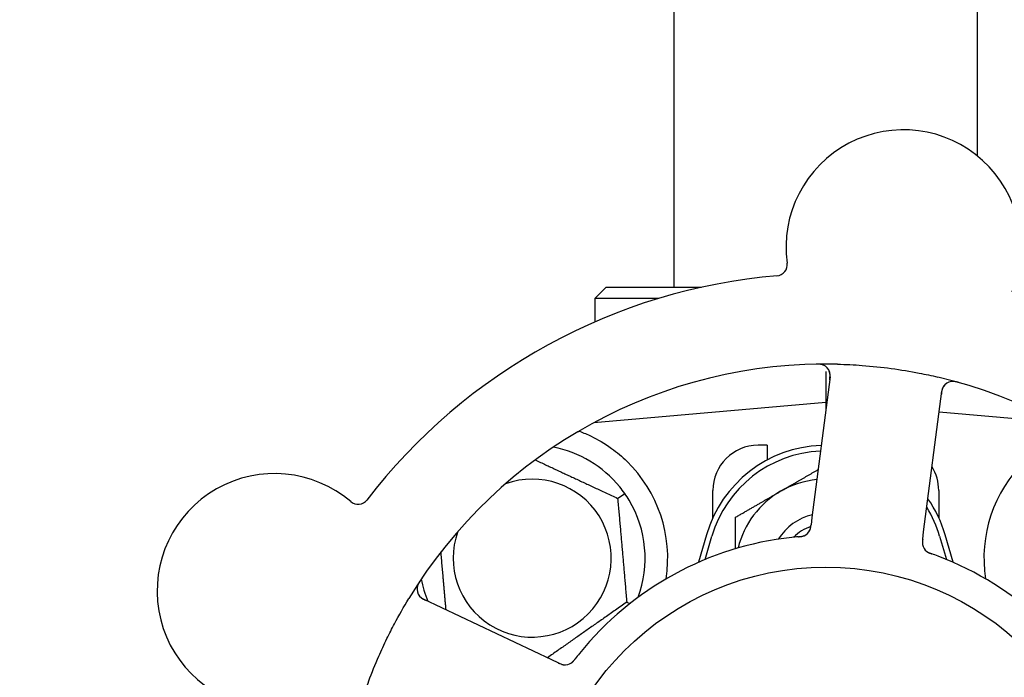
# Model space of a CAD drawing. Header units: inches. Extents: x 18 to 846, y -44 to 561.
# Tile 79 of 256: x 115.67 to 118.39, y 169.68 to 171.5. Entities that reach past the tile are written whole.
import ezdxf

# ---------------------------------------------------------------- set-up
doc = ezdxf.new("R2010")
doc.units = ezdxf.units.IN
doc.header["$LTSCALE"] = 24
doc.header["$MEASUREMENT"] = 0
doc.layers.add('Dimension (ANSI)', color=7, linetype='Continuous', lineweight=25)
doc.layers.add('Visible (ANSI)', color=7, linetype='Continuous', lineweight=30)
doc.styles.add('Note Text (ANSI)', font='tahoma.ttf')
doc.dimstyles.new('SB Fraction-16 (ANSI)', dxfattribs={"dimscale": 24, "dimtxt": 0.125, "dimasz": 0.098425, "dimexe": 0.125, "dimexo": 0.0625, "dimgap": 0.031496, "dimtad": 0, "dimtih": 1, "dimtoh": 1, "dimdec": 4, "dimrnd": 1e-08, "dimzin": 0, "dimdsep": 46, "dimlunit": 5, "dimtxsty": 'Note Text (ANSI)', "dimcen": 0.09, "dimdle": 0.393701, "dimclrd": 256, "dimclre": 256, "dimclrt": 256, "dimadec": 0, "dimazin": 3, "dimtfac": 0.96, "dimtofl": 0, "dimtmove": 0, "dimatfit": 3, "dimfxl": 1, "dimfrac": 2, "dimtolj": 1, "dimtzin": 12, "dimlwd": -1, "dimlwe": -1, "dimarcsym": 0})

# ---------------------------------------------------------------- blocks, each defined once
blk = doc.blocks.new('*D15')
at = {"layer": 'Defpoints', "color": 0, "transparency": 16777216}
for p in [(120.7887, 378.5815), (45.556, 94.8698), (90.6637, 94.8698)]:
    blk.add_point(p, dxfattribs=at)
at = {"layer": 'Dimension (ANSI)', "transparency": 16777216}
for p, q in [((119.2887, 378.5815), (42.556, 378.5815)), ((45.556, 376.2193), (45.556, 240.3754)), ((45.556, 97.232), (45.556, 235.0759)), ((89.1637, 94.8698), (42.556, 94.8698))]:
    blk.add_line(p, q, dxfattribs=at)
for points in [[(45.1623, 376.2193), (45.9497, 376.2193), (45.556, 378.5815)], [(45.1623, 97.232), (45.9497, 97.232), (45.556, 94.8698)]]:
    blk.add_solid(points, dxfattribs=at)
at = {"layer": 'Dimension (ANSI)', "transparency": 16777216, "insert": (36.4159, 239.6195), "char_height": 3, "attachment_point": 1, "style": 'Note Text (ANSI)'}
blk.add_mtext('\\A1;283 11/16', dxfattribs=at)

msp = doc.modelspace()

# ---------------------------------------------------------------- linework, layer by layer
at = {"layer": 'Visible (ANSI)'}
for p, q in [((117.47948, 170.76203), (117.47948, 172.86853)), ((118.31948, 171.12541), (118.31948, 172.86853)), ((117.29198, 170.76203), (117.26073, 170.73078)), ((117.29198, 170.76203), (117.55511, 170.76203)), ((117.43551, 170.73078), (117.26073, 170.73078)), ((117.26073, 170.73078), (117.26073, 170.6665)), ((117.91125, 170.51416), (117.8612, 170.12435)), ((117.89948, 170.52928), (117.89948, 170.44328)), ((118.17016, 170.08468), (118.22021, 170.47449)), ((117.89948, 170.44328), (117.2575, 170.38712)), ((117.89948, 170.44328), (117.89948, 170.42253)), ((117.90212, 170.44305), (117.89948, 170.44328)), ((118.54147, 170.38712), (118.21269, 170.41588)), ((117.26073, 170.38886), (117.26073, 170.3874)), ((117.73698, 170.32453), (117.71198, 170.32453)), ((117.73698, 170.32453), (117.73698, 170.2837)), ((117.32345, 170.17761), (117.34297, 170.19128)), ((117.58698, 170.12399), (117.58698, 170.19953)), ((118.21198, 170.19953), (118.21198, 170.12399)), ((117.8612, 170.12435), (117.85866, 170.10462)), ((117.56948, 170.07703), (117.54715, 170.00046)), ((117.56573, 170.00838), (117.58448, 170.07266)), ((118.16763, 170.06498), (118.17016, 170.08468)), ((118.21448, 170.07266), (118.23323, 170.00838)), ((118.25181, 170.00046), (118.22948, 170.07703)), ((117.1413, 169.73049), (116.78603, 169.89855)), ((117.34861, 169.89003), (117.35704, 169.8861)), ((117.15926, 169.72199), (117.1413, 169.73049))]:
    msp.add_line(p, q, dxfattribs=at)
msp.add_circle((117.89948, 169.19953), 0.7875, dxfattribs=at)
for centre, radius, start, end in [((118.11439, 170.87329), 0.325, 337.56477, 187.80207), ((117.76143, 170.82493), 0.03125, 274.85452, 7.80207), ((117.89948, 169.19953), 1.6, 94.81714, 142.5497), ((117.89948, 169.19953), 1.35, 88.62287, 148.74397), ((117.88025, 170.51814), 0.03125, 352.68342, 90.83549), ((117.89948, 169.19953), 1.35, 16.62287, 76.74397), ((118.25121, 170.47051), 0.03125, 74.53135, 172.68342), ((117.08698, 170.01203), 0.3125, 39.15807, 79.28378), ((117.89948, 169.98078), 0.34375, 92.10255, 163.7398), ((117.71198, 170.19953), 0.125, 90, 180), ((117.89948, 169.98078), 0.32812, 92.55546, 163.7398), ((117.08698, 170.01203), 0.375, 351.21293, 45.72238), ((118.08698, 170.19953), 0.125, 0, 31.69426), ((118.71198, 170.01203), 0.375, 134.27762, 188.78707), ((116.37405, 169.92114), 0.325, 49.56477, 259.80207), ((117.08698, 170.01203), 0.21875, 160.34111, 109.65889), ((117.89948, 169.98078), 0.25, 95.68783, 120), ((117.89948, 169.98078), 0.25, 120, 166.26096), ((116.60511, 170.1923), 0.03125, 229.56477, 322.51231), ((117.08698, 170.01203), 0.3125, 339.72028, 30.84193), ((117.89948, 169.98078), 0.34375, 16.2602, 34.73634), ((117.89948, 169.98078), 0.15607, 103.81163, 147.53073), ((117.89948, 169.98078), 0.32812, 16.2602, 31.61609), ((117.89948, 169.98078), 0.126, 109.2275, 134.92348), ((117.82693, 170.10288), 0.03125, 293.46904, 335.46837), ((117.89948, 169.19953), 0.875, 96.19111, 141.17573), ((118.19789, 170.05525), 0.03125, 190.67765, 232.13682), ((117.89948, 169.19953), 0.875, 24.19111, 69.17573), ((116.7994, 169.9268), 0.03125, 146.53135, 244.68342), ((117.08698, 170.01203), 0.3125, 190.71622, 202.42184), ((117.17786, 169.74776), 0.03125, 262.67765, 304.13682)]:
    msp.add_arc(centre, radius, start, end, dxfattribs=at)
for points, knots in [([(117.89343, 170.54648), (117.89317, 170.5466), (117.89284, 170.54674), (117.89172, 170.54718), (117.89084, 170.54749), (117.88882, 170.54806), (117.88759, 170.54835), (117.88542, 170.54871), (117.88473, 170.54881), (117.88298, 170.54901), (117.88188, 170.54911), (117.87955, 170.54925), (117.87829, 170.54929), (117.87632, 170.54931), (117.87559, 170.54931), (117.87413, 170.5493), (117.87343, 170.54928), (117.87271, 170.54927)], [0.051298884, 0.051298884, 0.051298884, 0.051298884, 0.057269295, 0.057269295, 0.06978556, 0.06978556, 0.08363266, 0.08363266, 0.08945843, 0.08945843, 0.097820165, 0.097820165, 0.107290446, 0.107290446, 0.113094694, 0.113094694, 0.118968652, 0.118968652, 0.118968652, 0.118968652]), ([(117.93193, 170.54914), (117.95485, 170.54859), (117.97761, 170.54746), (118.02695, 170.54377), (118.05382, 170.54096), (118.10677, 170.53379), (118.13255, 170.52952), (118.17514, 170.5212), (118.1921, 170.51755), (118.20904, 170.51356)], [-0.73118965, -0.73118965, -0.73118965, -0.73118965, -0.55244576, -0.55244576, -0.34137939, -0.34137939, -0.13566771, -0.13566771, 0, 0, 0, 0]), ([(117.91021, 170.50612), (117.91033, 170.50706), (117.91046, 170.508), (117.91089, 170.51166), (117.91113, 170.51437), (117.91124, 170.51893), (117.91116, 170.52087), (117.91081, 170.52405), (117.91054, 170.52547), (117.90998, 170.52768), (117.90972, 170.52849), (117.90942, 170.52934), (117.90936, 170.52952), (117.9093, 170.52968)], [0, 0, 0, 0, 0.007248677, 0.007248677, 0.028564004, 0.028564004, 0.047482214, 0.047482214, 0.065361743, 0.065361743, 0.076705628, 0.076705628, 0.079955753, 0.079955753, 0.079955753, 0.079955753]), ([(118.22596, 170.48893), (118.22579, 170.48869), (118.22559, 170.48839), (118.22461, 170.48688), (118.22377, 170.48534), (118.22252, 170.48243), (118.22201, 170.481), (118.22095, 170.47727), (118.22043, 170.47488), (118.21985, 170.47137), (118.21969, 170.47033), (118.21942, 170.46834), (118.2193, 170.46738), (118.21918, 170.46644)], [0.058736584, 0.058736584, 0.058736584, 0.058736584, 0.064782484, 0.064782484, 0.086145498, 0.086145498, 0.103238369, 0.103238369, 0.123434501, 0.123434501, 0.131598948, 0.131598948, 0.13893919, 0.13893919, 0.13893919, 0.13893919]), ([(118.26635, 170.49873), (118.26574, 170.4989), (118.26515, 170.49907), (118.26353, 170.49951), (118.26249, 170.49979), (118.26055, 170.50025), (118.25965, 170.50045), (118.25732, 170.50092), (118.25587, 170.50116), (118.25334, 170.50146), (118.25221, 170.50155), (118.25028, 170.50162), (118.24945, 170.50161), (118.24779, 170.50154), (118.247, 170.50146), (118.24611, 170.50134), (118.24592, 170.50131), (118.24576, 170.50129)], [0, 0, 0, 0, 0.005149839, 0.005149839, 0.013554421, 0.013554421, 0.020527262, 0.020527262, 0.031641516, 0.031641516, 0.041623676, 0.041623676, 0.051235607, 0.051235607, 0.06373445, 0.06373445, 0.067355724, 0.067355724, 0.067355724, 0.067355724]), ([(117.21808, 170.36337), (117.22888, 170.35934), (117.23991, 170.35462), (117.26803, 170.34104), (117.28765, 170.32967), (117.32138, 170.30533), (117.3358, 170.29318), (117.34878, 170.28052)], [1.39731378, 1.39731378, 1.39731378, 1.39731378, 1.49356897, 1.49356897, 1.66386875, 1.66386875, 1.79881771, 1.79881771, 1.79881771, 1.79881771]), ([(117.85481, 170.08875), (117.85485, 170.08883), (117.85489, 170.08892), (117.85502, 170.0892), (117.85512, 170.0894), (117.85553, 170.09032), (117.85588, 170.09119), (117.85661, 170.09333), (117.85699, 170.09471), (117.85762, 170.09756), (117.85788, 170.09905), (117.85821, 170.10121), (117.8583, 170.10189), (117.85844, 170.1029), (117.85849, 170.10324), (117.85857, 170.10392), (117.85861, 170.10424), (117.85866, 170.10457)], [0.038929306, 0.038929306, 0.038929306, 0.038929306, 0.040726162, 0.040726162, 0.043941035, 0.043941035, 0.054249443, 0.054249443, 0.066768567, 0.066768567, 0.078206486, 0.078206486, 0.083402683, 0.083402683, 0.086046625, 0.086046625, 0.088630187, 0.088630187, 0.088630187, 0.088630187]), ([(117.85517, 170.08948), (117.85517, 170.08948), (117.85517, 170.08948), (117.8552, 170.08954), (117.85529, 170.08975), (117.85557, 170.09038), (117.85578, 170.09088), (117.85622, 170.09202), (117.85644, 170.09265), (117.85668, 170.09347), (117.85675, 170.09368), (117.85717, 170.09521), (117.85756, 170.09699), (117.85803, 170.09991), (117.85815, 170.10077), (117.85834, 170.10214), (117.8584, 170.10261), (117.85853, 170.10358), (117.85859, 170.10408), (117.85866, 170.10457)], [0.028019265, 0.028019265, 0.028019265, 0.028019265, 0.028672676, 0.028672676, 0.033062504, 0.033062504, 0.040781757, 0.040781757, 0.051074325, 0.051074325, 0.054504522, 0.054504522, 0.075062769, 0.075062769, 0.083066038, 0.083066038, 0.087153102, 0.087153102, 0.091266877, 0.091266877, 0.091266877, 0.091266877]), ([(117.82353, 170.07123), (117.82305, 170.07119), (117.82255, 170.07115), (117.822, 170.0711), (117.81712, 170.07066), (117.81046, 170.07001), (117.80512, 170.06943)], [0.48080563, 0.48080563, 0.48080563, 0.48080563, 0.5329828, 0.5329828, 0.5329828, 1, 1, 1, 1]), ([(117.82357, 170.07123), (117.82387, 170.07126), (117.82417, 170.07129), (117.82497, 170.07136), (117.82548, 170.07141), (117.82706, 170.07156), (117.82815, 170.07167), (117.83041, 170.07196), (117.83159, 170.07213), (117.83392, 170.07256), (117.83501, 170.07281), (117.83715, 170.07338), (117.83809, 170.07371), (117.83925, 170.07416), (117.83956, 170.07429), (117.8398, 170.0744)], [0.001596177, 0.001596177, 0.001596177, 0.001596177, 0.00393777, 0.00393777, 0.007842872, 0.007842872, 0.016055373, 0.016055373, 0.025513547, 0.025513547, 0.037191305, 0.037191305, 0.054193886, 0.054193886, 0.061558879, 0.061558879, 0.061558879, 0.061558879]), ([(117.82357, 170.07123), (117.82411, 170.07128), (117.82466, 170.07133), (117.82574, 170.07143), (117.82628, 170.07148), (117.82809, 170.07165), (117.82936, 170.07179), (117.83141, 170.07208), (117.83226, 170.07221), (117.83416, 170.07257), (117.83515, 170.0728), (117.83688, 170.07329), (117.83765, 170.07354), (117.83886, 170.07399), (117.83935, 170.0742), (117.83965, 170.07433), (117.83969, 170.07434), (117.8397, 170.07435), (117.8397, 170.07435), (117.8397, 170.07435)], [0, 0, 0, 0, 0.004180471, 0.004180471, 0.008305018, 0.008305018, 0.018114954, 0.018114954, 0.025612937, 0.025612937, 0.036850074, 0.036850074, 0.047489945, 0.047489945, 0.056089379, 0.056089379, 0.058286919, 0.058286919, 0.058652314, 0.058652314, 0.058652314, 0.058652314]), ([(118.16763, 170.06497), (118.16756, 170.06445), (118.16749, 170.06392), (118.16737, 170.0629), (118.1673, 170.0624), (118.16717, 170.06127), (118.1671, 170.06065), (118.16687, 170.05843), (118.16676, 170.057), (118.16669, 170.05477), (118.16671, 170.05379), (118.16682, 170.05203), (118.1669, 170.05127), (118.16708, 170.05001), (118.16718, 170.04945), (118.16724, 170.04913), (118.16725, 170.04908), (118.16725, 170.04908), (118.16725, 170.04908), (118.16725, 170.04908)], [0, 0, 0, 0, 0.004355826, 0.004355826, 0.008687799, 0.008687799, 0.014307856, 0.014307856, 0.029588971, 0.029588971, 0.043844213, 0.043844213, 0.054171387, 0.054171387, 0.06195455, 0.06195455, 0.063871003, 0.063871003, 0.063878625, 0.063878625, 0.063878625, 0.063878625]), ([(118.16762, 170.06493), (118.16759, 170.06464), (118.16755, 170.06434), (118.16734, 170.06272), (118.16718, 170.06135), (118.1669, 170.05849), (118.1668, 170.05697), (118.16675, 170.05427), (118.16679, 170.05305), (118.16697, 170.05079), (118.16714, 170.04971), (118.16731, 170.04881), (118.16734, 170.04868), (118.16736, 170.04857)], [0, 0, 0, 0, 0.002309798, 0.002309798, 0.012623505, 0.012623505, 0.02433842, 0.02433842, 0.035397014, 0.035397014, 0.047442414, 0.047442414, 0.049661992, 0.049661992, 0.049661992, 0.049661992]), ([(118.17812, 170.03105), (118.1783, 170.0309), (118.17854, 170.03072), (118.17924, 170.03019), (118.17977, 170.02982), (118.1809, 170.0291), (118.1815, 170.02874), (118.18274, 170.02806), (118.18336, 170.02774), (118.18487, 170.02701), (118.18581, 170.02659), (118.18722, 170.02601), (118.18764, 170.02584), (118.18919, 170.02522), (118.19035, 170.02479), (118.19187, 170.02424), (118.19225, 170.0241), (118.19279, 170.02391), (118.19296, 170.02385), (118.19312, 170.02379)], [0.044252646, 0.044252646, 0.044252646, 0.044252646, 0.05067159, 0.05067159, 0.061250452, 0.061250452, 0.07105005, 0.07105005, 0.078610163, 0.078610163, 0.087196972, 0.087196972, 0.090753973, 0.090753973, 0.100050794, 0.100050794, 0.103147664, 0.103147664, 0.104517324, 0.104517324, 0.104517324, 0.104517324]), ([(118.17841, 170.03081), (118.17841, 170.03081), (118.17843, 170.03079), (118.17854, 170.0307), (118.17865, 170.03062), (118.17901, 170.03035), (118.1793, 170.03013), (118.18031, 170.02943), (118.1811, 170.02893), (118.18285, 170.02795), (118.18379, 170.02748), (118.18601, 170.02647), (118.18736, 170.02591), (118.18999, 170.02491), (118.1913, 170.02444), (118.19276, 170.02392), (118.19294, 170.02385), (118.19312, 170.02379)], [0.030853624, 0.030853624, 0.030853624, 0.030853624, 0.032941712, 0.032941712, 0.036385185, 0.036385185, 0.042347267, 0.042347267, 0.055267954, 0.055267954, 0.065838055, 0.065838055, 0.077516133, 0.077516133, 0.087897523, 0.087897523, 0.089364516, 0.089364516, 0.089364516, 0.089364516]), ([(116.77724, 169.94992), (116.77689, 169.9494), (116.77655, 169.94888), (116.77563, 169.94748), (116.77504, 169.94657), (116.774, 169.94487), (116.77353, 169.94408), (116.77237, 169.94201), (116.7717, 169.9407), (116.77062, 169.93839), (116.77019, 169.93734), (116.76953, 169.93553), (116.76928, 169.93474), (116.76883, 169.93314), (116.76866, 169.93236), (116.7685, 169.93148), (116.76847, 169.93129), (116.76845, 169.93113)], [0, 0, 0, 0, 0.005149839, 0.005149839, 0.013554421, 0.013554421, 0.020527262, 0.020527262, 0.031641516, 0.031641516, 0.041623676, 0.041623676, 0.051235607, 0.051235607, 0.06373445, 0.06373445, 0.067355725, 0.067355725, 0.067355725, 0.067355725]), ([(116.77408, 169.90848), (116.77426, 169.90824), (116.77448, 169.90796), (116.77561, 169.90657), (116.77682, 169.90529), (116.7792, 169.9032), (116.7804, 169.90227), (116.78362, 169.90011), (116.78573, 169.89887), (116.7889, 169.89724), (116.78984, 169.89677), (116.79164, 169.8959), (116.79251, 169.89549), (116.79338, 169.89508)], [0.058736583, 0.058736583, 0.058736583, 0.058736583, 0.064782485, 0.064782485, 0.086145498, 0.086145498, 0.103238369, 0.103238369, 0.123434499, 0.123434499, 0.131598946, 0.131598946, 0.138939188, 0.138939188, 0.138939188, 0.138939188]), ([(116.62595, 169.64744), (116.62884, 169.65566), (116.63181, 169.66384), (116.64348, 169.69509), (116.65266, 169.71774), (116.66969, 169.75671), (116.67725, 169.7731), (116.69185, 169.80316), (116.69879, 169.81685), (116.71837, 169.85389), (116.73149, 169.87705), (116.74542, 169.9)], [-0.73117437, -0.73117437, -0.73117437, -0.73117437, -0.66329539, -0.66329539, -0.47009836, -0.47009836, -0.32966499, -0.32966499, -0.20932583, -0.20932583, 0, 0, 0, 0]), ([(117.15926, 169.72199), (117.15974, 169.72177), (117.16022, 169.72154), (117.16115, 169.7211), (117.16161, 169.72089), (117.16264, 169.72041), (117.16321, 169.72015), (117.16525, 169.71924), (117.16658, 169.71871), (117.16868, 169.71795), (117.16961, 169.71766), (117.17132, 169.71722), (117.17207, 169.71706), (117.17333, 169.71684), (117.17389, 169.71677), (117.17421, 169.71673), (117.17426, 169.71672), (117.17426, 169.71672), (117.17426, 169.71672), (117.17426, 169.71672)], [0, 0, 0, 0, 0.004355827, 0.004355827, 0.008687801, 0.008687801, 0.014307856, 0.014307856, 0.029588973, 0.029588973, 0.043844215, 0.043844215, 0.054171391, 0.054171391, 0.061954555, 0.061954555, 0.063871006, 0.063871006, 0.063878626, 0.063878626, 0.063878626, 0.063878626]), ([(117.1593, 169.72198), (117.15957, 169.72185), (117.15984, 169.72172), (117.16132, 169.72102), (117.16257, 169.72044), (117.1652, 169.7193), (117.16661, 169.71873), (117.16916, 169.71785), (117.17034, 169.71751), (117.17255, 169.71699), (117.17362, 169.71681), (117.17454, 169.71669), (117.17467, 169.71668), (117.17478, 169.71667)], [0, 0, 0, 0, 0.002309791, 0.002309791, 0.012623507, 0.012623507, 0.024338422, 0.024338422, 0.035397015, 0.035397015, 0.047442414, 0.047442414, 0.049661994, 0.049661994, 0.049661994, 0.049661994]), ([(117.19477, 169.72148), (117.19496, 169.72161), (117.19521, 169.72178), (117.19593, 169.72229), (117.19644, 169.72267), (117.19748, 169.72353), (117.19801, 169.72399), (117.19904, 169.72496), (117.19953, 169.72545), (117.20069, 169.72666), (117.20138, 169.72743), (117.20237, 169.72858), (117.20267, 169.72893), (117.20373, 169.73021), (117.2045, 169.73119), (117.20549, 169.73246), (117.20574, 169.73278), (117.20609, 169.73324), (117.2062, 169.73338), (117.20631, 169.73352)], [0.044252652, 0.044252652, 0.044252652, 0.044252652, 0.050671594, 0.050671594, 0.061250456, 0.061250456, 0.071050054, 0.071050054, 0.078610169, 0.078610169, 0.087196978, 0.087196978, 0.090753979, 0.090753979, 0.100050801, 0.100050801, 0.10314767, 0.10314767, 0.10451733, 0.10451733, 0.10451733, 0.10451733]), ([(117.19508, 169.72169), (117.19508, 169.72169), (117.19511, 169.7217), (117.19522, 169.72178), (117.19534, 169.72186), (117.19571, 169.72211), (117.196, 169.72233), (117.19698, 169.72307), (117.19771, 169.72367), (117.19917, 169.72503), (117.19991, 169.72577), (117.20156, 169.72758), (117.20251, 169.72869), (117.20428, 169.73088), (117.20513, 169.73198), (117.20607, 169.73321), (117.20619, 169.73336), (117.20631, 169.73352)], [0.030853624, 0.030853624, 0.030853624, 0.030853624, 0.032941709, 0.032941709, 0.03638518, 0.03638518, 0.042347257, 0.042347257, 0.055267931, 0.055267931, 0.065838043, 0.065838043, 0.077516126, 0.077516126, 0.087897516, 0.087897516, 0.089364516, 0.089364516, 0.089364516, 0.089364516])]:
    msp.add_open_spline(points, degree=3, knots=knots, dxfattribs=at)
for points, weights in [([(117.21495, 170.36311), (117.21652, 170.36324), (117.21808, 170.36337)], [0.999914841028, 0.999914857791, 0.999914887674]), ([(117.0954, 170.28395), (117.20605, 170.23236), (117.32345, 170.17761)], [1.07748863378, 1.18694802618, 1.04422863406]), ([(117.77448, 170.19729), (117.82369, 170.2257), (117.87825, 170.2572)], [1, 1.03200893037, 1.01002889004]), ([(117.64948, 170.12512), (117.71647, 170.1638), (117.77448, 170.19729)], [1, 1.0379548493, 1]), ([(117.32345, 170.17761), (117.33603, 170.03382), (117.34861, 169.89003)], [1.04422863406, 1.20577136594, 1.04422863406]), ([(117.64948, 170.03806), (117.64948, 170.07902), (117.64948, 170.12512)], [1.01840264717, 1.02228011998, 1]), ([(116.84854, 169.86898), (116.8412, 169.95287), (116.83452, 170.02921)], [1.06521891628, 1.14516515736, 1.11819795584]), ([(117.34861, 169.89003), (117.23694, 169.81184), (117.12904, 169.73629)], [1.04422863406, 1.19550179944, 1.06346205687])]:
    msp.add_rational_spline(points, weights, degree=2, dxfattribs=at)
for points in [[(117.34297, 170.19128), (117.33859, 170.19752), (117.33386, 170.20376), (117.3293, 170.20937)], [(117.35529, 170.17224), (117.35158, 170.17845), (117.34733, 170.18503), (117.34297, 170.19128)], [(118.21055, 170.01737), (118.20496, 170.0195), (118.19777, 170.02213), (118.19312, 170.02379)], [(117.21779, 169.7481), (117.21404, 169.74344), (117.20932, 169.73742), (117.20631, 169.73351)]]:
    msp.add_open_spline(points, degree=3, dxfattribs=at)

# ---------------------------------------------------------------- dimensions: what is measured, and where the dimension line sits
at = {"layer": 'Dimension (ANSI)'}
dim = msp.add_linear_dim(base=(45.55597, 94.8698), p1=(120.78874, 378.5815), p2=(90.66374, 94.8698), angle=270, dimstyle='SB Fraction-16 (ANSI)', override={"dimgap": 0.031496, "dimdec": 4, "dimtol": 0, "dimlim": 0, "dimtp": 0, "dimtm": 0, "dimtdec": 2, "dimatfit": 1}, dxfattribs=at)
dim.commit()
dim.dimension.update_dxf_attribs({"geometry": '*D15', "text_midpoint": (45.55597, 237.72565), "dimtype": 160})

doc.saveas('drawing.dxf')
